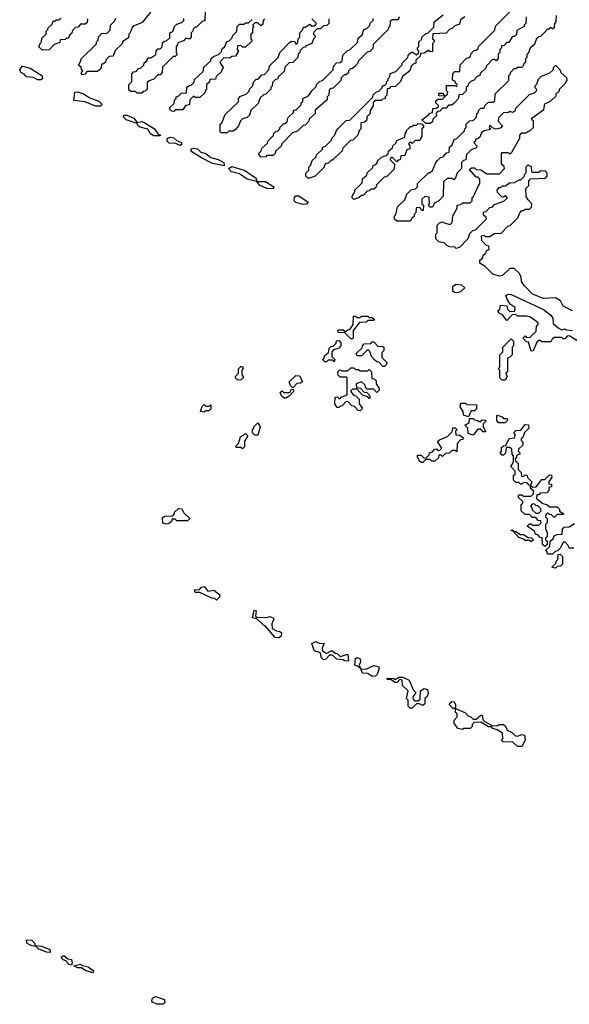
# Model space of a CAD drawing. Extents: x 2708302 to 2968450, y 494490 to 722710.
# Tile 207 of 256: x 2857936 to 2861535, y 688654 to 695100. Entities that reach past the tile are written whole.
import ezdxf

# ---------------------------------------------------------------- set-up
doc = ezdxf.new("R2010")
doc.units = 0

msp = doc.modelspace()

# ---------------------------------------------------------------- linework, layer by layer
at = {"layer": '0CON20XD'}
for points in [[(2859150, 695165), (2859148.3, 695091.7), (2859131.7, 695088.3), (2859095, 695050), (2859085, 695050), (2859071.7, 695038.3), (2859070, 695025), (2859060, 695015), (2859060, 694985), (2859048.3, 694971.7), (2859025, 694980), (2859008.3, 694961.7), (2858971.7, 694948.3), (2858970, 694935), (2858960, 694925), (2858960, 694885), (2858968.3, 694871.7), (2858955, 694860), (2858941.7, 694858.3), (2858871.7, 694788.3), (2858870, 694755), (2858855, 694740), (2858841.7, 694738.3), (2858815, 694710), (2858785, 694700), (2858771.7, 694688.3), (2858770, 694645), (2858758.3, 694631.7), (2858745, 694630), (2858735, 694620)], [(2860610, 694475), (2860621.7, 694488.3), (2860638.3, 694491.7), (2860641.7, 694518.3), (2860665, 694520), (2860678.3, 694531.7), (2860678.3, 694538.3), (2860660, 694555), (2860661.7, 694568.3), (2860675, 694580), (2860705, 694580), (2860720, 694595), (2860720, 694600), (2860681.7, 694601.7), (2860681.7, 694618.3), (2860705, 694620), (2860720, 694600), (2860738.3, 694611.7), (2860740, 694625), (2860730, 694635), (2860731.7, 694668.3), (2860785, 694670), (2860798.3, 694661.7), (2860800, 694675), (2860790, 694685), (2860788.3, 694698.3), (2860770, 694705), (2860771.7, 694748.3), (2860785, 694760), (2860818.3, 694761.7), (2860820, 694805), (2860861.7, 694848.3), (2860875, 694850), (2860888.3, 694861.7), (2860891.7, 694878.3), (2860911.7, 694898.3), (2860925, 694900), (2860938.3, 694911.7), (2860940, 694925), (2861048.3, 695031.7), (2861051.7, 695058.3), (2861181.7, 695188.3)], [(2858380, 695105), (2858378.3, 695081.7), (2858365, 695070), (2858335, 695070), (2858318.3, 695051.7), (2858301.7, 695048.3), (2858281.7, 695028.3), (2858278.3, 695011.7), (2858261.7, 694998.3), (2858255, 694980), (2858245, 694980), (2858235, 694970), (2858201.7, 694968.3), (2858198.3, 694951.7), (2858161.7, 694938.3), (2858128.3, 694901.7), (2858085, 694900), (2858061.7, 694921.7), (2858071.7, 694948.3), (2858080, 694955), (2858081.7, 694978.3), (2858110, 695005), (2858110, 695025), (2858120, 695035), (2858120, 695045), (2858148.3, 695071.7), (2858155, 695090), (2858165, 695090), (2858175, 695100), (2858195, 695100), (2858208.3, 695111.7)], [(2858345, 694740), (2858340, 694745), (2858340, 694755), (2858350, 694765), (2858340, 694775), (2858338.3, 694788.3), (2858320, 694805), (2858330, 694815), (2858340, 694845), (2858438.3, 694941.7), (2858440, 694955), (2858450, 694965), (2858451.7, 694988.3), (2858475, 695010), (2858508.3, 695011.7), (2858528.3, 695031.7), (2858530, 695065), (2858558.3, 695091.7), (2858565, 695110)], [(2858791.7, 695148.3), (2858738.3, 695081.7), (2858685, 695060), (2858671.7, 695048.3), (2858660, 695015), (2858650, 695005), (2858648.3, 694981.7), (2858611.7, 694958.3), (2858608.3, 694941.7), (2858561.7, 694898.3), (2858548.3, 694861.7), (2858521.7, 694858.3), (2858501.7, 694838.3), (2858498.3, 694821.7), (2858485, 694810), (2858471.7, 694808.3), (2858470, 694785), (2858458.3, 694771.7), (2858445, 694760), (2858375, 694760), (2858365, 694742.5), (2858345, 694740)], [(2858735, 694620), (2858705, 694620), (2858695, 694630), (2858665, 694630), (2858651.7, 694641.7), (2858650, 694675), (2858670, 694695), (2858670, 694745), (2858681.7, 694758.3), (2858698.3, 694761.7), (2858715, 694780), (2858728.3, 694781.7), (2858748.3, 694801.7), (2858751.7, 694818.3), (2858768.3, 694831.7), (2858775, 694850), (2858795, 694850), (2858828.3, 694871.7), (2858830, 694895), (2858841.7, 694908.3), (2858855, 694910), (2858868.3, 694921.7), (2858871.7, 694948.3), (2858885, 694960), (2858898.3, 694961.7), (2858918.3, 694981.7), (2858920, 695015), (2858938.3, 695021.7), (2858950, 695055), (2858965, 695070), (2858998.3, 695081.7), (2859010, 695095), (2859011.7, 695108.3)], [(2858945, 694500), (2858931.7, 694501.7), (2858920, 694515), (2858920, 694525), (2858948.3, 694551.7), (2858950, 694575), (2858960, 694585), (2858960, 694595), (2858978.3, 694601.7), (2858995, 694620), (2859028.3, 694621.7), (2859031.7, 694658.3), (2859045, 694670), (2859058.3, 694671.7), (2859078.3, 694691.7), (2859081.7, 694708.3), (2859138.3, 694761.7), (2859141.7, 694788.3), (2859188.3, 694831.7), (2859190, 694845), (2859205, 694860), (2859238.3, 694871.7), (2859258.3, 694891.7), (2859261.7, 694908.3), (2859280, 694925), (2859291.7, 694958.3), (2859308.3, 694961.7), (2859328.3, 694981.7), (2859330, 694995), (2859358.3, 695021.7), (2859360, 695055), (2859375, 695070), (2859405, 695070), (2859415, 695080), (2859435, 695080), (2859458.3, 695101.7)], [(2859540, 695105), (2859530, 695095), (2859528.3, 695071.7), (2859515, 695060), (2859495, 695080), (2859475, 695080), (2859460, 695065), (2859470, 695055), (2859460, 695045), (2859460, 695015), (2859450, 695005), (2859450, 694975), (2859458.3, 694961.7), (2859415, 694920), (2859395, 694920), (2859385, 694930), (2859361.7, 694928.3), (2859360, 694905), (2859370, 694895), (2859348.3, 694861.7), (2859325, 694860), (2859315, 694850), (2859271.7, 694848.3), (2859250, 694825), (2859250, 694815), (2859270, 694785), (2859260, 694775), (2859258.3, 694761.7), (2859221.7, 694728.3), (2859218.3, 694711.7), (2859181.7, 694708.3), (2859178.3, 694691.7), (2859160, 694675), (2859160, 694645), (2859150, 694635), (2859148.3, 694621.7), (2859115, 694590), (2859085, 694590), (2859075, 694600), (2859050, 694575), (2859048.3, 694541.7), (2859021.7, 694538.3), (2859005, 694510), (2858955, 694510), (2858945, 694500)], [(2859295, 694360), (2859255, 694360), (2859250, 694365), (2859250, 694415), (2859260, 694425), (2859281.7, 694478.3), (2859368.3, 694561.7), (2859370, 694585), (2859381.7, 694598.3), (2859418.3, 694611.7), (2859438.3, 694631.7), (2859440, 694645), (2859460, 694665), (2859470, 694695), (2859485, 694710), (2859498.3, 694711.7), (2859521.7, 694738.3), (2859538.3, 694741.7), (2859568.3, 694771.7), (2859571.7, 694798.3), (2859628.3, 694851.7), (2859640, 694885), (2859701.7, 694948.3), (2859715, 694960), (2859738.3, 694958.3), (2859745, 694940), (2859758.3, 694951.7), (2859760, 694975), (2859770, 694985), (2859770, 695015), (2859788.3, 695031.7), (2859795, 695050), (2859805, 695050), (2859835, 695070), (2859845, 695060), (2859865, 695060), (2859878.3, 695071.7), (2859878.3, 695078.3), (2859850, 695105)], [(2859960, 695105), (2859960, 695075), (2859948.3, 695061.7), (2859925, 695060), (2859905, 695040), (2859885, 695040), (2859861.7, 695018.3), (2859860, 695005), (2859870, 694995), (2859870, 694985), (2859860, 694975), (2859850, 694945), (2859811.7, 694928.3), (2859805, 694920), (2859791.7, 694918.3), (2859771.7, 694898.3), (2859770, 694885), (2859760, 694875), (2859758.3, 694851.7), (2859725, 694820), (2859701.7, 694818.3), (2859671.7, 694788.3), (2859668.3, 694761.7), (2859631.7, 694728.3), (2859625, 694710), (2859611.7, 694708.3), (2859591.7, 694688.3), (2859590, 694665), (2859580, 694655), (2859580, 694645), (2859548.3, 694611.7), (2859531.7, 694608.3), (2859511.7, 694588.3), (2859498.3, 694551.7), (2859450, 694505), (2859440, 694475), (2859425, 694460), (2859395, 694450), (2859381.7, 694438.3), (2859370, 694405), (2859348.3, 694381.7), (2859335, 694370), (2859305, 694370), (2859295, 694360)], [(2860421.7, 695118.3), (2860415, 695100), (2860375, 695100), (2860361.7, 695088.3), (2860360, 695055), (2860350, 695045), (2860350, 695035), (2860251.7, 694938.3), (2860248.3, 694911.7), (2860228.3, 694891.7), (2860211.7, 694888.3), (2860151.7, 694828.3), (2860150, 694815), (2860128.3, 694791.7), (2860115, 694780), (2860101.7, 694778.3), (2860090, 694765), (2860088.3, 694751.7), (2860075, 694740), (2860061.7, 694738.3), (2860041.7, 694718.3), (2860038.3, 694701.7), (2859988.3, 694651.7), (2859975, 694650), (2859961.7, 694638.3), (2859960, 694605), (2859950, 694595), (2859950, 694575), (2859871.7, 694508.3), (2859870, 694485), (2859831.7, 694448.3), (2859830, 694435), (2859805, 694410), (2859791.7, 694408.3), (2859755, 694370), (2859721.7, 694358.3), (2859651.7, 694288.3), (2859648.3, 694271.7), (2859611.7, 694238.3), (2859610, 694225), (2859595, 694210), (2859555, 694210), (2859547, 694203), (2859515, 694200), (2859500, 694225), (2859518.3, 694241.7), (2859521.7, 694258.3), (2859558.3, 694291.7), (2859560, 694305), (2859598.3, 694341.7), (2859600, 694355), (2859615, 694370), (2859628.3, 694371.7), (2859640, 694385), (2859640, 694395), (2859665, 694420), (2859675, 694420), (2859688.3, 694431.7), (2859693, 694457), (2859728.3, 694491.7), (2859730, 694505), (2859748.3, 694511.7), (2859778.3, 694541.7), (2859780, 694555), (2859790, 694565), (2859790, 694585), (2859828.3, 694601.7), (2859850, 694635), (2859878.3, 694661.7), (2859880, 694675), (2859901.7, 694698.3), (2859918.3, 694701.7), (2859988.3, 694771.7), (2859990, 694795), (2860011.7, 694818.3), (2860035, 694820), (2860048.3, 694831.7), (2860051.7, 694868.3), (2860081.7, 694898.3), (2860098.3, 694901.7), (2860148.3, 694951.7), (2860151.7, 694978.3), (2860178.3, 695001.7), (2860190, 695035), (2860208.3, 695041.7), (2860228.3, 695061.7), (2860231.7, 695078.3), (2860250, 695095), (2860251.7, 695108.3)], [(2860851.7, 695118.3), (2860821.7, 695098.3), (2860815, 695070), (2860785, 695060), (2860768.3, 695041.7), (2860751.7, 695038.3), (2860728.3, 695011.7), (2860641.7, 695008.3), (2860640, 694975), (2860650, 694965), (2860650, 694955), (2860640, 694945), (2860638.3, 694891.7), (2860625, 694890), (2860615, 694900), (2860585, 694880), (2860561.7, 694878.3), (2860558.3, 694861.7), (2860530, 694835), (2860530, 694815), (2860511.7, 694808.3), (2860500, 694795), (2860490, 694765), (2860441.7, 694728.3), (2860430, 694695), (2860397, 694663), (2860365, 694660), (2860355, 694650), (2860341.7, 694648.3), (2860340, 694605), (2860330, 694595), (2860328.3, 694581.7), (2860315, 694580), (2860305, 694570), (2860265, 694570), (2860251.7, 694558.3), (2860250, 694535), (2860230, 694505), (2860230, 694485), (2860210, 694465), (2860208.3, 694441.7), (2860195, 694430), (2860170, 694425), (2860170, 694385), (2860160, 694375), (2860150, 694345), (2860118.3, 694311.7), (2860101.7, 694308.3), (2860051.7, 694258.3), (2860048.3, 694241.7), (2859985, 694180), (2859975, 694180), (2859955, 694160), (2859941.7, 694158.3), (2859930, 694145), (2859930, 694135), (2859870, 694075), (2859835, 694062.5), (2859823, 694063), (2859810, 694075), (2859810, 694095), (2859830, 694115), (2859830, 694135), (2859840, 694145), (2859851.7, 694178.3), (2859878.3, 694201.7), (2859880, 694215), (2859918.3, 694251.7), (2859920, 694265), (2859938.3, 694271.7), (2859978.3, 694311.7), (2859980, 694325), (2859998.3, 694341.7), (2860010, 694375), (2860021.7, 694388.3), (2860075, 694440), (2860098.3, 694441.7), (2860248.3, 694591.7), (2860251.7, 694608.3), (2860271.7, 694628.3), (2860288.3, 694631.7), (2860308.3, 694651.7), (2860315, 694670), (2860325, 694670), (2860338.3, 694681.7), (2860340, 694695), (2860350, 694705), (2860350, 694715), (2860360, 694725), (2860361.7, 694748.3), (2860398.3, 694761.7), (2860438.3, 694801.7), (2860441.7, 694818.3), (2860478.3, 694851.7), (2860480, 694865), (2860491.7, 694878.3), (2860505, 694890), (2860535, 694870), (2860548.3, 694881.7), (2860550, 694895), (2860540, 694905), (2860540, 694915), (2860550, 694925), (2860550, 694955), (2860568.3, 694971.7), (2860570, 694985), (2860595, 695010), (2860608.3, 695011.7), (2860648.3, 695051.7), (2860650, 695085), (2860708.3, 695131.7)], [(2861555, 693193.8), (2861493.9, 693223.9), (2861478.3, 693258.3), (2861445, 693280), (2861365, 693274), (2861295, 693303.8), (2861240, 693360), (2861222.5, 693385), (2861220, 693415), (2861208.3, 693438.3), (2861175, 693470), (2861145, 693470), (2861097.5, 693425), (2861075, 693420), (2861033.3, 693435), (2860983.3, 693483.3), (2860950, 693505), (2860950, 693525), (2860968.3, 693541.7), (2860971.7, 693558.3), (2860988.3, 693571.7), (2860991.7, 693588.3), (2861010, 693595), (2861008.3, 693618.3), (2860991.7, 693621.7), (2860961.7, 693651.7), (2860960, 693685), (2860975, 693690), (2860985, 693680), (2861015, 693680), (2861045, 693700), (2861088.3, 693701.7), (2861135, 693750), (2861148.3, 693751.7), (2861198.3, 693801.7), (2861210, 693835), (2861225, 693850), (2861235, 693850), (2861245, 693860), (2861275, 693860), (2861288.3, 693871.7), (2861290, 693895), (2861265, 693920), (2861253, 693943), (2861250, 693995), (2861270, 694015), (2861270, 694045), (2861281.7, 694058.3), (2861378.3, 694061.7), (2861390, 694075), (2861390, 694095), (2861378.3, 694108.3), (2861345, 694110), (2861335, 694100), (2861295, 694100), (2861290, 694105), (2861288.3, 694138.3), (2861275, 694140), (2861265, 694150), (2861250, 694135), (2861250, 694095), (2861240, 694085), (2861238.3, 694071.7), (2861215, 694050), (2861205, 694050), (2861175, 694032.5), (2861145, 694030), (2861115, 694010), (2861095, 694010), (2861085, 694000), (2861071.7, 693998.3), (2861060, 693985), (2861061.7, 693971.7), (2861091.7, 693941.7), (2861105, 693940), (2861115, 693950), (2861128.3, 693931.7), (2861105, 693910), (2861041.7, 693888.3), (2861025, 693870), (2861011.7, 693868.3), (2860988.3, 693841.7), (2860971.7, 693838.3), (2860970, 693825), (2860988.3, 693808.3), (2860990, 693795), (2860918.3, 693721.7), (2860901.7, 693718.3), (2860881.7, 693698.3), (2860870, 693665), (2860818.3, 693611.7), (2860795, 693602.5), (2860785, 693610), (2860753, 693613), (2860735, 693620), (2860715, 693640), (2860680, 693645), (2860660, 693665), (2860660, 693695), (2860670, 693705), (2860670, 693755), (2860685, 693770), (2860703, 693777), (2860715, 693770), (2860755, 693760), (2860768.3, 693771.7), (2860772.5, 693815), (2860800, 693865), (2860800, 693885), (2860825, 693890), (2860835, 693900), (2860885, 693900), (2860900, 693915), (2860900, 693935), (2860908.3, 693941.7), (2860940, 694015), (2860950, 694025), (2860950, 694055), (2860938.3, 694068.3), (2860925, 694070), (2860881.7, 694118.3), (2860895, 694130), (2860915, 694130), (2860925, 694120), (2860956.7, 694116.7), (2860995, 694090), (2861078.3, 694091.7), (2861110, 694125), (2861108.3, 694138.3), (2861090, 694155), (2861090, 694225), (2861095, 694230), (2861135, 694230), (2861145, 694220), (2861158.3, 694231.7), (2861210, 694325), (2861210, 694345), (2861225, 694360), (2861255, 694360), (2861265, 694370), (2861275, 694370), (2861300, 694395), (2861300, 694435), (2861290, 694445), (2861290, 694455), (2861368.3, 694511.7), (2861375, 694550), (2861412.5, 694567.5), (2861448.3, 694601.7), (2861450, 694615), (2861470, 694635), (2861470, 694645), (2861508.3, 694681.7), (2861520, 694705), (2861518.3, 694718.3), (2861481.7, 694751.7), (2861478.3, 694768.3), (2861448.3, 694798.3), (2861441.7, 694798.3), (2861430, 694785), (2861428.3, 694771.7), (2861405, 694750), (2861351.7, 694728.3), (2861331.7, 694708.3), (2861320, 694675), (2861310, 694665), (2861310, 694655), (2861320, 694645), (2861318.3, 694631.7), (2861305, 694620), (2861271.7, 694608.3), (2861181.7, 694518.3), (2861178.3, 694501.7), (2861165, 694492.5), (2861145, 694500), (2861137, 694493), (2861105, 694490), (2861071.7, 694458.3), (2861070, 694435), (2861097.5, 694405), (2861085, 694390), (2861053, 694383), (2861031.7, 694391.7), (2861015, 694410), (2861010, 694395), (2861018.3, 694381.7), (2860978.3, 694371.7), (2860960.7, 694359.3), (2860948.3, 694331.7), (2860935, 694320), (2860921.7, 694318.3), (2860920, 694305), (2860910, 694295), (2860930, 694275), (2860928.3, 694261.7), (2860891.7, 694248.3), (2860861.7, 694218.3), (2860858.3, 694181.7), (2860841.7, 694178.3), (2860830, 694165), (2860830, 694125), (2860801.7, 694098.3), (2860790, 694065), (2860778.3, 694051.7), (2860765, 694060), (2860735, 694060), (2860711.7, 694038.3), (2860710, 693945), (2860680, 693915), (2860651.7, 693898.3), (2860638.3, 693871.7), (2860625, 693872.5), (2860610, 693885), (2860620, 693895), (2860618.3, 693938.3), (2860588.3, 693941.7), (2860570, 693925), (2860570, 693895), (2860580, 693885), (2860578.3, 693851.7), (2860571.7, 693851.7), (2860555, 693870), (2860531.7, 693868.3), (2860530, 693835), (2860520, 693825), (2860518.3, 693811.7), (2860501.7, 693798.3), (2860495, 693780), (2860405, 693780), (2860390, 693795), (2860390, 693815), (2860400, 693825), (2860410, 693875), (2860458.3, 693921.7), (2860471.7, 693958.3), (2860501.7, 693988.3), (2860528.3, 693991.7), (2860540, 694005), (2860541.7, 694028.3), (2860615, 694100), (2860625, 694100), (2860638.3, 694111.7), (2860660, 694165), (2860671.7, 694178.3), (2860691.7, 694198.3), (2860708.3, 694201.7), (2860731.7, 694228.3), (2860748.3, 694231.7), (2860750, 694265), (2860768.3, 694281.7), (2860780, 694315), (2860798.3, 694321.7), (2860848.3, 694371.7), (2860850, 694385), (2860860, 694395), (2860860, 694415), (2860881.7, 694438.3), (2860905, 694440), (2860928.3, 694461.7), (2860930, 694485), (2860940, 694495), (2860940, 694505), (2860955, 694520), (2860978.3, 694521.7), (2860981.7, 694538.3), (2861005, 694560), (2861035, 694560), (2861048.3, 694571.7), (2861050, 694615), (2861138.3, 694701.7), (2861140, 694735), (2861150, 694745), (2861150, 694755), (2861175, 694780), (2861185, 694780), (2861195, 694790), (2861225, 694790), (2861238.3, 694801.7), (2861240, 694815), (2861250, 694825), (2861250, 694845), (2861260, 694855), (2861260, 694875), (2861270, 694885), (2861281.7, 694918.3), (2861308.3, 694941.7), (2861321.7, 694978.3), (2861335, 694990), (2861348.3, 694991.7), (2861368.3, 695011.7), (2861395, 695040), (2861405, 695040), (2861415, 695050), (2861425, 695040), (2861438.3, 695051.7), (2861440, 695075), (2861450, 695085), (2861451.7, 695128.3)], [(2861251.7, 695118.3), (2861250, 695075), (2861240, 695065), (2861240, 695055), (2861191.7, 695028.3), (2861188.3, 695001.7), (2861175, 694990), (2861161.7, 694988.3), (2861138.3, 694951.7), (2861125, 694950), (2861108.3, 694931.7), (2861091.7, 694928.3), (2861090, 694915), (2861080, 694905), (2861080, 694885), (2861070, 694875), (2861070, 694845), (2861055, 694830), (2861045, 694840), (2861031.7, 694838.3), (2860991.7, 694798.3), (2860988.3, 694781.7), (2860951.7, 694748.3), (2860950, 694735), (2860931.7, 694728.3), (2860908.3, 694701.7), (2860891.7, 694698.3), (2860871.7, 694678.3), (2860870, 694665), (2860860, 694655), (2860860, 694635), (2860835, 694610), (2860811.7, 694608.3), (2860810, 694585), (2860778.3, 694551.7), (2860765, 694540), (2860745, 694540), (2860728.3, 694521.7), (2860705, 694520), (2860688.3, 694501.7), (2860671.7, 694498.3), (2860660, 694485), (2860668.3, 694471.7), (2860641.7, 694448.3), (2860638.3, 694431.7), (2860625, 694420), (2860595, 694420), (2860570, 694445), (2860610, 694475)], [(2858056.1, 694706.1), (2858025, 694721.2), (2857980, 694725), (2857965, 694742.5), (2857944.1, 694754.1), (2857936.2, 694775), (2857955, 694795.4), (2858005, 694782.1), (2858081.2, 694735), (2858085, 694713.3), (2858073.8, 694706.2), (2858056.1, 694706.1)], [(2858433.6, 694533.6), (2858365, 694561.2), (2858291.7, 694571.7), (2858296.7, 694625), (2858315, 694628.1), (2858355, 694614.5), (2858395, 694588.5), (2858455, 694565.5), (2858476.2, 694545), (2858465, 694533.8), (2858433.6, 694533.6)], [(2858855, 694340), (2858815, 694340), (2858793.6, 694353.6), (2858775, 694382.5), (2858726, 694396), (2858712.5, 694405), (2858705, 694420), (2858633.8, 694443.8), (2858613.3, 694465), (2858622.5, 694475), (2858637.5, 694475), (2858683.3, 694455), (2858705, 694427.5), (2858735, 694434.3), (2858755, 694425.5), (2858818.8, 694385), (2858841.7, 694351.7), (2858857.5, 694345), (2858855, 694340)], [(2860125, 693922.5), (2860113, 693933), (2860112.5, 693945), (2860130, 693975), (2860130, 693985), (2860178.3, 694031.7), (2860181.7, 694058.3), (2860208.3, 694081.7), (2860211.7, 694098.3), (2860248.3, 694131.7), (2860250, 694145), (2860268.3, 694151.7), (2860280, 694165), (2860280, 694175), (2860305, 694200), (2860335, 694210), (2860348.3, 694221.7), (2860351.7, 694238.3), (2860378.3, 694261.7), (2860380, 694275), (2860398.3, 694291.7), (2860405, 694310), (2860458.3, 694331.7), (2860460, 694355), (2860470, 694365), (2860470, 694375), (2860495, 694400), (2860505, 694400), (2860515, 694410), (2860535, 694410), (2860545, 694420), (2860568.3, 694418.3), (2860580, 694405), (2860580, 694395), (2860570, 694385), (2860570, 694335), (2860560, 694325), (2860560, 694315), (2860555, 694310), (2860525, 694310), (2860505, 694290), (2860495, 694300), (2860481.7, 694288.3), (2860490, 694275), (2860490, 694255), (2860471.7, 694248.3), (2860458.3, 694211.7), (2860431.7, 694208.3), (2860428.3, 694181.7), (2860415, 694180), (2860405, 694170), (2860375, 694200), (2860361.7, 694188.3), (2860361.7, 694181.7), (2860390, 694155), (2860388.3, 694121.7), (2860338.3, 694071.7), (2860321.7, 694068.3), (2860271.7, 694018.3), (2860268.3, 694001.7), (2860255, 693990), (2860235, 693990), (2860225, 693980), (2860211.7, 693978.3), (2860185, 693950), (2860175, 693950), (2860160, 693935), (2860125, 693922.5)], [(2858985, 694276.7), (2858959.3, 694289.3), (2858915, 694292.5), (2858902.5, 694305), (2858903.8, 694325), (2858925, 694330.5), (2858945, 694325.5), (2858966.7, 694306.7), (2858995, 694295.8), (2858995, 694282.5), (2858985, 694276.7)], [(2859275, 694142.5), (2859199.3, 694159.3), (2859126.2, 694196.2), (2859062.5, 694235), (2859057.5, 694245), (2859063.8, 694255), (2859075, 694258.1), (2859101.2, 694255), (2859122.6, 694232.6), (2859155.7, 694225), (2859187.4, 694197.4), (2859235, 694185.4), (2859273.8, 694165), (2859275, 694142.5)], [(2859595, 693993.3), (2859553.8, 693993.8), (2859507, 694017), (2859490, 694040), (2859426.1, 694056.1), (2859375, 694091.2), (2859322.5, 694105), (2859303.8, 694126.2), (2859325, 694137.8), (2859405, 694114.4), (2859482.5, 694065), (2859490, 694040), (2859545, 694040), (2859600, 694005), (2859595, 693993.3)], [(2859789.3, 693889.3), (2859745, 693903.3), (2859733.8, 693915), (2859735.6, 693935), (2859745, 693946.5), (2859765, 693946.2), (2859825, 693906), (2859815, 693892), (2859789.3, 693889.3)], [(2860805, 693312.5), (2860783, 693313), (2860771.7, 693321.7), (2860772.5, 693355), (2860795, 693367.5), (2860830, 693365), (2860850, 693345), (2860825, 693320), (2860805, 693312.5)], [(2861613, 692983), (2861535, 693030), (2861521.7, 693028.3), (2861505, 693010), (2861495, 693010), (2861485, 693020), (2861435, 693020), (2861421.7, 693008.3), (2861415, 692990), (2861355, 692990), (2861345, 693000), (2861335, 693000), (2861321.7, 692988.3), (2861298.3, 692931.7), (2861285, 692930), (2861268.3, 692988.3), (2861255, 692990), (2861230, 693015), (2861245, 693030), (2861255, 693020), (2861278.3, 693021.7), (2861318.3, 693061.7), (2861320, 693095), (2861330, 693105), (2861330, 693115), (2861281.7, 693151.7), (2861255, 693160), (2861195, 693160), (2861185, 693170), (2861161.7, 693168.3), (2861125, 693130), (2861098.3, 693168.3), (2861071.7, 693181.7), (2861070, 693195), (2861080, 693205), (2861085, 693230), (2861127, 693227), (2861130, 693205), (2861145, 693190), (2861178.3, 693191.7), (2861180, 693215), (2861146.7, 693236.7), (2861126.2, 693275), (2861120, 693295), (2861136.2, 693303.8), (2861155, 693300.8), (2861365, 693202.9), (2861414, 693165), (2861426.2, 693145), (2861430, 693110), (2861461.7, 693081.7), (2861485, 693070), (2861505, 693076.2), (2861515, 693070), (2861555, 693065.8)], [(2860115, 693010), (2860105, 693010), (2860065, 693050), (2860021.7, 693051.7), (2860020, 693065), (2860025, 693070), (2860055, 693070), (2860065, 693060), (2860075, 693060), (2860085, 693070), (2860098.3, 693071.7), (2860120, 693105), (2860121.7, 693158.3), (2860135, 693160), (2860145, 693150), (2860165, 693150), (2860175, 693160), (2860215, 693160), (2860225, 693150), (2860245, 693150), (2860258.3, 693138.3), (2860255, 693130), (2860215, 693130), (2860205, 693120), (2860161.7, 693118.3), (2860120, 693065), (2860120, 693015), (2860115, 693010)], [(2859995, 692860), (2859985, 692870), (2859955, 692870), (2859945, 692860), (2859935, 692860), (2859920, 692875), (2859930, 692885), (2859931.7, 692898.3), (2859958.3, 692921.7), (2859961.7, 692948.3), (2859975, 692960), (2859988.3, 692961.7), (2860008.3, 692981.7), (2860011.7, 692998.3), (2860025, 693000), (2860040, 692985), (2860040, 692965), (2860025, 692950), (2859991.7, 692938.3), (2859980, 692925), (2859980, 692895), (2860000, 692875), (2859995, 692860)], [(2860325, 692830), (2860315, 692830), (2860288.3, 692858.3), (2860275, 692860), (2860261.7, 692871.7), (2860240, 692895), (2860228.3, 692928.3), (2860215, 692940), (2860175, 692900), (2860145, 692900), (2860140, 692915), (2860178.3, 692951.7), (2860180, 692965), (2860191.7, 692978.3), (2860235, 692980), (2860245, 692990), (2860255, 692990), (2860281.7, 692961.7), (2860315, 692960), (2860320, 692955), (2860320, 692935), (2860308.3, 692921.7), (2860308.3, 692888.3), (2860340, 692855), (2860338.3, 692841.7), (2860325, 692830)], [(2861115, 692740), (2861095, 692740), (2861080, 692755), (2861080, 692805), (2861070, 692815), (2861080, 692825), (2861080, 692905), (2861100, 692925), (2861100, 692955), (2861155, 693010), (2861170, 692995), (2861170, 692965), (2861160, 692955), (2861160, 692905), (2861148.3, 692891.7), (2861130, 692885), (2861130, 692795), (2861120, 692785), (2861127.5, 692765), (2861115, 692740)], [(2859385, 692740), (2859361.7, 692741.7), (2859350, 692755), (2859350, 692765), (2859370, 692785), (2859370, 692815), (2859385, 692830), (2859395, 692830), (2859400, 692815), (2859390, 692805), (2859390, 692775), (2859400, 692765), (2859400, 692755), (2859385, 692740)], [(2860165, 692540), (2860151.7, 692541.7), (2860128.3, 692568.3), (2860111.7, 692571.7), (2860085, 692600), (2860071.7, 692598.3), (2860048.3, 692571.7), (2860035, 692570), (2860025, 692560), (2860015, 692560), (2860000, 692585), (2860001.7, 692628.3), (2860015, 692630), (2860025, 692620), (2860035, 692620), (2860041.7, 692628.3), (2860080, 692645), (2860080, 692755), (2860075, 692760), (2860035, 692760), (2860021.7, 692771.7), (2860020, 692795), (2860032.5, 692807.5), (2860045, 692800), (2860085, 692800), (2860105, 692820), (2860125, 692820), (2860135, 692810), (2860155, 692810), (2860165, 692800), (2860215, 692800), (2860225, 692810), (2860240, 692795), (2860241.7, 692751.7), (2860258.3, 692748.3), (2860270, 692735), (2860270, 692715), (2860290, 692685), (2860290, 692675), (2860275, 692660), (2860255, 692680), (2860211.7, 692681.7), (2860200, 692695), (2860198.3, 692708.3), (2860175, 692730), (2860140, 692715), (2860141.7, 692691.7), (2860168.3, 692688.3), (2860191.7, 692661.7), (2860208.3, 692658.3), (2860228.3, 692638.3), (2860230, 692625), (2860225, 692620), (2860215, 692630), (2860181.7, 692641.7), (2860145, 692680), (2860115, 692680), (2860101.7, 692668.3), (2860121.7, 692641.7), (2860138.3, 692638.3), (2860160, 692615), (2860160, 692585), (2860180, 692555), (2860165, 692540)], [(2859725, 692690), (2859710, 692705), (2859701.7, 692728.3), (2859745, 692770), (2859768.3, 692768.3), (2859788.3, 692731.7), (2859775, 692720), (2859751.7, 692718.3), (2859725, 692690)], [(2859675, 692620), (2859653.6, 692633.6), (2859641.7, 692658.3), (2859655, 692670), (2859665, 692660), (2859705, 692660), (2859715, 692680), (2859728.3, 692678.3), (2859730, 692665), (2859700, 692635), (2859675, 692620)], [(2860875, 692500), (2860841.7, 692511.7), (2860840, 692535), (2860820, 692565), (2860825, 692590), (2860855, 692590), (2860865, 692580), (2860928.3, 692578.3), (2860928.3, 692551.7), (2860915, 692540), (2860891.7, 692538.3), (2860875, 692500)], [(2859145, 692530), (2859120, 692535), (2859131.7, 692568.3), (2859145, 692580), (2859155, 692570), (2859175, 692570), (2859188.3, 692578.3), (2859188.3, 692551.7), (2859175, 692540), (2859155, 692540), (2859145, 692530)], [(2859495, 692380), (2859475, 692380), (2859460, 692395), (2859460, 692415), (2859470, 692425), (2859470, 692435), (2859495, 692460), (2859510, 692435), (2859495, 692380)], [(2860905, 692380), (2860871.7, 692391.7), (2860870, 692425), (2860850, 692445), (2860878.3, 692461.7), (2860881.7, 692488.3), (2860905, 692490), (2860915, 692480), (2860937, 692477), (2860945, 692470), (2860955, 692470), (2860965, 692480), (2860988.3, 692478.3), (2860988.3, 692471.7), (2860970, 692455), (2860970, 692435), (2860988.3, 692401.7), (2860971.7, 692401.7), (2860955, 692420), (2860935, 692420), (2860905, 692380)], [(2861115, 692460), (2861071.7, 692461.7), (2861060, 692475), (2861060, 692505), (2861065, 692510), (2861095, 692500), (2861105, 692490), (2861128.3, 692488.3), (2861130, 692475), (2861115, 692460)], [(2860575, 692200), (2860565, 692200), (2860551.7, 692211.7), (2860550, 692225), (2860540, 692235), (2860541.7, 692248.3), (2860565, 692250), (2860581.7, 692231.7), (2860595, 692230), (2860618.3, 692251.7), (2860620, 692265), (2860638.3, 692271.7), (2860651.7, 692288.3), (2860665, 692290), (2860675, 692280), (2860688.3, 692281.7), (2860700, 692295), (2860671.7, 692338.3), (2860685, 692350), (2860738.3, 692371.7), (2860768.3, 692401.7), (2860771.7, 692428.3), (2860788.3, 692428.3), (2860800, 692415), (2860790, 692405), (2860791.7, 692381.7), (2860815, 692380), (2860840, 692365), (2860838.3, 692351.7), (2860821.7, 692348.3), (2860800, 692325), (2860798.3, 692271.7), (2860785, 692280), (2860765, 692280), (2860748.3, 692261.7), (2860725, 692260), (2860705, 692240), (2860695, 692250), (2860681.7, 692248.3), (2860678.3, 692231.7), (2860655, 692210), (2860635, 692210), (2860625, 692220), (2860595, 692220), (2860575, 692200)], [(2861375, 691650), (2861360, 691665), (2861358.3, 691708.3), (2861345, 691710), (2861328.3, 691728.3), (2861311.7, 691731.7), (2861308.3, 691748.3), (2861260, 691785), (2861275, 691800), (2861285, 691800), (2861295, 691790), (2861335, 691790), (2861350, 691805), (2861348.3, 691818.3), (2861331.7, 691821.7), (2861315, 691840), (2861291.7, 691841.7), (2861275, 691860), (2861245, 691860), (2861220, 691885), (2861220, 691925), (2861230, 691935), (2861230, 691945), (2861200, 691975), (2861205, 691990), (2861225, 691990), (2861235, 691980), (2861285, 691980), (2861300, 691995), (2861300, 692015), (2861281.7, 692031.7), (2861280, 692050), (2861271.7, 692051.7), (2861258.3, 692068.3), (2861235, 692070), (2861225, 692060), (2861215, 692060), (2861205, 692070), (2861185, 692070), (2861170, 692085), (2861170, 692115), (2861180, 692125), (2861180, 692145), (2861152.5, 692175), (2861170, 692205), (2861170, 692245), (2861160, 692255), (2861158.3, 692288.3), (2861145, 692300), (2861121.7, 692298.3), (2861117, 692263), (2861105, 692250), (2861095, 692250), (2861082.5, 692265), (2861090, 692275), (2861091.7, 692298.3), (2861105, 692310), (2861118.3, 692311.7), (2861141.7, 692358.3), (2861178.3, 692361.7), (2861180, 692385), (2861171.7, 692398.3), (2861185, 692410), (2861218.3, 692411.7), (2861245, 692450), (2861268.3, 692448.3), (2861270, 692425), (2861241.7, 692398.3), (2861230, 692365), (2861220, 692355), (2861220, 692345), (2861230, 692335), (2861230, 692315), (2861201.7, 692288.3), (2861200, 692275), (2861210, 692265), (2861210, 692255), (2861191.7, 692248.3), (2861190, 692235), (2861180, 692225), (2861181.7, 692211.7), (2861200, 692195), (2861200, 692155), (2861220, 692135), (2861221.7, 692111.7), (2861235, 692110), (2861245, 692120), (2861260, 692115), (2861261.7, 692101.7), (2861290, 692075), (2861280, 692050), (2861295, 692040), (2861318.3, 692041.7), (2861355, 692090), (2861375, 692090), (2861405, 692120), (2861418.3, 692118.3), (2861420, 692105), (2861400, 692075), (2861401.7, 692061.7), (2861418.3, 692058.3), (2861418.3, 692041.7), (2861401.7, 692038.3), (2861400, 692015), (2861388.3, 692001.7), (2861345, 692000), (2861335, 691990), (2861321.7, 691988.3), (2861320, 691965), (2861361.7, 691931.7), (2861387, 691927), (2861405, 691910), (2861455, 691910), (2861470, 691895), (2861471.7, 691881.7), (2861500, 691865), (2861495, 691860), (2861455, 691860), (2861435, 691840), (2861418.3, 691858.3), (2861405, 691860), (2861395, 691870), (2861381.7, 691858.3), (2861380, 691845), (2861390, 691835), (2861390, 691805), (2861380, 691795), (2861380, 691765), (2861390, 691745), (2861390, 691715), (2861380, 691705), (2861380, 691695), (2861390, 691685), (2861390, 691665), (2861375, 691650)], [(2859395, 692290), (2859385, 692300), (2859355, 692300), (2859350, 692305), (2859370, 692325), (2859381.7, 692368.3), (2859415, 692390), (2859430, 692375), (2859408.3, 692341.7), (2859407.5, 692302.5), (2859395, 692290)], [(2858895, 691797.5), (2858873.6, 691803.6), (2858871.7, 691838.3), (2858885, 691850), (2858938.3, 691851.7), (2858950, 691865), (2858950, 691875), (2858975, 691900), (2858998.3, 691898.3), (2859011.7, 691871.7), (2859050, 691835), (2859035, 691820), (2858965, 691820), (2858955, 691830), (2858935, 691830), (2858930, 691815), (2858915, 691802.5), (2858895, 691797.5)], [(2861335, 691870), (2861350, 691885), (2861348.3, 691898.3), (2861328.3, 691918.3), (2861315, 691920), (2861305, 691930), (2861291.7, 691928.3), (2861280, 691915), (2861290, 691905), (2861291.7, 691891.7), (2861315, 691870), (2861335, 691870)], [(2861285, 691682.5), (2861275, 691690), (2861245, 691690), (2861235, 691700), (2861205, 691710), (2861170, 691750), (2861151.7, 691758.3), (2861165, 691760), (2861170, 691750), (2861185, 691750), (2861215, 691730), (2861235, 691730), (2861265, 691710), (2861288.3, 691708.3), (2861300, 691695), (2861285, 691682.5)], [(2861425, 691600), (2861391.7, 691601.7), (2861390, 691615), (2861380, 691625), (2861408.3, 691651.7), (2861410, 691685), (2861428.3, 691701.7), (2861435, 691720), (2861455, 691730), (2861488.3, 691731.7), (2861490, 691765), (2861501.7, 691778.3), (2861535, 691780), (2861568.3, 691801.7)], [(2861565, 691640), (2861535, 691640), (2861528.3, 691658.3), (2861508.3, 691678.3), (2861495, 691680), (2861478.3, 691641.7), (2861458.3, 691621.7), (2861441.7, 691618.3), (2861425, 691600)], [(2861445, 691510), (2861420, 691515), (2861450, 691545), (2861450, 691555), (2861460, 691565), (2861461.7, 691598.3), (2861475, 691600), (2861490, 691585), (2861490, 691535), (2861478.3, 691521.7), (2861455, 691520), (2861445, 691510)], [(2859225, 691300), (2859215, 691310), (2859195, 691312.5), (2859115, 691350), (2859085, 691350), (2859080, 691365), (2859085, 691370), (2859111.7, 691368.3), (2859127.5, 691385), (2859145, 691390), (2859168.3, 691358.3), (2859207.5, 691365), (2859247.5, 691335), (2859245, 691320), (2859225, 691300)], [(2859635, 691052.5), (2859610, 691055), (2859542.5, 691132.5), (2859532.5, 691135), (2859488.3, 691178.3), (2859460, 691185), (2859472.5, 691235), (2859485, 691230), (2859480, 691195), (2859488.3, 691188.3), (2859555, 691186.7), (2859575, 691192), (2859596, 691185), (2859601.2, 691175), (2859587.5, 691145), (2859590, 691115), (2859618.3, 691098.3), (2859640, 691095), (2859650, 691085), (2859647.5, 691065), (2859635, 691052.5)], [(2860085, 690900), (2860063, 690903), (2860055, 690910), (2860013, 690913), (2859985, 690940), (2859965, 690940), (2859938.3, 690911.7), (2859925, 690910), (2859910, 690925), (2859908.3, 690948.3), (2859895, 690960), (2859873, 690963), (2859865, 690970), (2859850, 691015), (2859875, 691030), (2859897.5, 691017.5), (2859930, 691015), (2859916.7, 690985), (2859918.3, 690968.3), (2859945, 690950), (2859975, 690967.5), (2859985, 690967.5), (2860001.7, 690951.7), (2860015, 690950), (2860035, 690930), (2860085, 690946), (2860090, 690905), (2860085, 690900)], [(2860245, 690800), (2860215, 690820), (2860181.7, 690821.7), (2860170, 690850), (2860148.3, 690868.3), (2860130, 690875), (2860135, 690917.5), (2860146.7, 690923.3), (2860166, 690915), (2860168.8, 690895), (2860160, 690875), (2860170, 690850), (2860201.7, 690848.3), (2860255, 690872.5), (2860286.7, 690865), (2860290, 690855), (2860276.7, 690813.3), (2860265, 690802.5), (2860245, 690800)], [(2860505, 690592.5), (2860493.3, 690593.3), (2860480, 690605), (2860480, 690645), (2860470, 690655), (2860480, 690705), (2860441.7, 690741.7), (2860440, 690775), (2860425, 690780), (2860408.3, 690761.7), (2860395, 690760), (2860365, 690780), (2860345, 690780), (2860340, 690785), (2860345, 690790), (2860385, 690787.5), (2860395, 690780), (2860420, 690795), (2860444, 690796), (2860485.5, 690775.5), (2860511.7, 690711.7), (2860530, 690695), (2860510, 690665), (2860511.7, 690651.7), (2860525, 690640), (2860545, 690640), (2860558.3, 690651.7), (2860560, 690705), (2860585, 690721.2), (2860606.7, 690715), (2860611.7, 690688.3), (2860605, 690670), (2860590, 690655), (2860588.3, 690621.7), (2860575, 690610), (2860555, 690620), (2860535, 690620), (2860505, 690592.5)], [(2861225, 690342.5), (2861195, 690342.5), (2861165, 690370), (2861103, 690373), (2861090, 690385), (2861100, 690395), (2861098.3, 690428.3), (2861061.7, 690451.7), (2861035, 690460), (2861025, 690470), (2861005, 690470), (2860955, 690500), (2860911.7, 690498.3), (2860900, 690485), (2860898.3, 690471.7), (2860885, 690460), (2860845, 690460), (2860835, 690452.5), (2860805, 690460), (2860780, 690495), (2860780, 690515), (2860800, 690535), (2860800, 690555), (2860790, 690565), (2860790, 690590), (2860775, 690590), (2860750, 690615), (2860752.5, 690625), (2860765, 690636), (2860780, 690635), (2860790, 690615), (2860790, 690590), (2860850, 690565), (2860871.7, 690541.7), (2860890, 690535), (2860905, 690520), (2860925, 690520), (2860955, 690546.7), (2860965, 690546.7), (2860971.7, 690511.7), (2861028.3, 690478.3), (2861063, 690477), (2861075, 690486), (2861105, 690486), (2861116.7, 690475), (2861128.3, 690448.3), (2861157.5, 690435), (2861181.7, 690411.7), (2861195, 690410), (2861225, 690420), (2861242.5, 690415), (2861246.2, 690383.8), (2861225, 690342.5)], [(2858135, 688993.8), (2858112.5, 688995), (2858062.5, 689015), (2858045, 689032.5), (2858015, 689036.2), (2857997.5, 689045), (2857983.3, 689055), (2857980, 689075), (2858015, 689074), (2858033.8, 689055), (2858038.3, 689038.3), (2858080, 689035), (2858130, 689015), (2858136.7, 689005), (2858135, 688993.8)], [(2858275, 688910), (2858260, 688915), (2858238.3, 688938.3), (2858220, 688945), (2858210, 688955), (2858210, 688965), (2858225, 688972.5), (2858251.7, 688951.7), (2858275, 688946.7), (2858280, 688925), (2858275, 688910)], [(2858415, 688860), (2858364.1, 688874.1), (2858341.7, 688891.7), (2858315, 688893.3), (2858290, 688905), (2858335, 688915.8), (2858347, 688907), (2858385, 688900), (2858417.5, 688875), (2858420, 688865), (2858415, 688860)], [(2858875, 688653.8), (2858834.1, 688654.1), (2858806.7, 688666.7), (2858802.5, 688675), (2858806.7, 688695), (2858825, 688705.6), (2858885, 688686), (2858886.7, 688665), (2858875, 688653.8)]]:
    msp.add_lwpolyline(points, dxfattribs=at)

doc.saveas('drawing.dxf')
